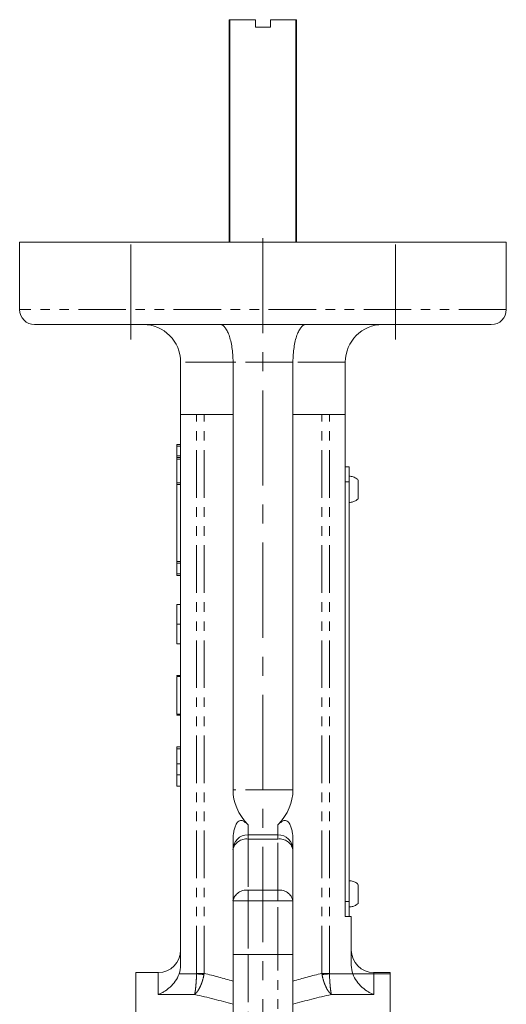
# Model space of a CAD drawing. Header units: millimetres. Extents: x -68 to 153, y 78 to 418.
# Tile 32 of 32: x 88 to 153, y 286 to 418. Entities that reach past the tile are written whole.
import ezdxf

# ---------------------------------------------------------------- set-up
doc = ezdxf.new("R2010")
doc.units = ezdxf.units.MM
doc.linetypes.add('CENTERX2', pattern=[20.32, 12.7, -2.54, 2.54, -2.54])
doc.linetypes.add('PHANTOM', pattern=[12.7, 6.35, -1.27, 1.27, -1.27, 1.27, -1.27])
doc.layers.add('FOND_DE_PLAN', color=7, linetype='Continuous')

msp = doc.modelspace()

# ---------------------------------------------------------------- linework, layer by layer
at = {"color": 7, "linetype": 'Continuous', "lineweight": 15}
for p, q in [((115.83, 388.02), (115.83, 417.72)), ((115.92, 417.72), (115.83, 417.72)), ((115.92, 417.72), (115.92, 388.02)), ((115.92, 417.72), (119.33, 417.72)), ((119.33, 416.72), (119.33, 417.72)), ((119.33, 416.72), (121.33, 416.72)), ((121.33, 416.72), (121.33, 417.72)), ((121.33, 417.72), (124.74, 417.72)), ((124.74, 388.02), (124.74, 417.72)), ((124.83, 417.72), (124.74, 417.72)), ((124.83, 417.72), (124.83, 388.02)), ((87.83, 388.02), (87.83, 379.02)), ((152.83, 388.02), (87.83, 388.02)), ((152.83, 379.02), (152.83, 388.02)), ((150.83, 377.02), (89.83, 377.02)), ((109.33, 372.02), (109.33, 365.02)), ((116.33, 365.02), (116.33, 372.02)), ((124.33, 365.02), (124.33, 372.02)), ((131.33, 365.02), (131.33, 372.02)), ((109.33, 291.49), (109.33, 365.02)), ((111.47, 365.02), (109.33, 365.02)), ((112.47, 365.02), (111.47, 365.02)), ((116.33, 365.02), (112.47, 365.02)), ((116.33, 314.89), (116.33, 365.02)), ((124.33, 314.89), (124.33, 365.02)), ((128.2, 365.02), (124.33, 365.02)), ((129.2, 365.02), (128.2, 365.02)), ((131.33, 365.02), (129.2, 365.02)), ((131.33, 298.02), (131.33, 365.02)), ((108.83, 361.02), (109.33, 361.02)), ((108.83, 360.8), (108.83, 361.02)), ((108.83, 359.49), (108.83, 360.8)), ((108.83, 359.27), (108.83, 359.49)), ((108.83, 359.27), (109.33, 359.27)), ((108.83, 359.05), (108.83, 359.27)), ((108.83, 355.88), (108.83, 359.05)), ((131.83, 358.02), (131.33, 358.02)), ((131.83, 358.02), (131.83, 356.02)), ((108.83, 355.66), (108.83, 355.88)), ((108.83, 345.38), (108.83, 355.66)), ((131.83, 356.02), (131.83, 300.02)), ((108.83, 345.16), (108.83, 345.38)), ((108.83, 343.74), (108.83, 345.16)), ((108.83, 343.52), (108.83, 343.74)), ((108.83, 343.52), (109.33, 343.52)), ((108.83, 339.65), (109.33, 339.65)), ((108.83, 337.02), (109.33, 337.02)), ((108.83, 334.39), (109.33, 334.39)), ((108.83, 330.15), (109.33, 330.15)), ((108.83, 330.15), (108.83, 330.11)), ((108.83, 330.02), (108.83, 325.02)), ((108.83, 330.02), (109.33, 330.02)), ((108.83, 325.02), (109.33, 325.02)), ((108.83, 324.93), (108.83, 324.89)), ((108.83, 324.89), (109.33, 324.89)), ((108.83, 320.65), (109.33, 320.65)), ((108.83, 320.65), (108.83, 320.38)), ((108.83, 320.38), (109.33, 320.38)), ((108.83, 320.38), (108.83, 318.4)), ((108.83, 318.4), (109.33, 318.4)), ((108.83, 316.92), (109.33, 316.92)), ((108.83, 315.39), (109.33, 315.39)), ((118.33, 308.91), (122.33, 308.91)), ((116.33, 306.91), (116.33, 308.26)), ((124.33, 308.26), (124.33, 306.91)), ((116.33, 300.08), (116.33, 306.91)), ((124.33, 306.91), (124.33, 300.08)), ((116.33, 292.91), (116.33, 300.08)), ((124.33, 300.08), (124.33, 292.91)), ((131.83, 300.02), (131.83, 298.02)), ((132.13, 298.02), (131.33, 298.02)), ((132.13, 298.02), (132.13, 291.49)), ((116.33, 279.93), (116.33, 292.91)), ((124.33, 292.91), (124.33, 279.93)), ((106.33, 290.52), (103.33, 290.52)), ((103.33, 290.52), (103.33, 217.52)), ((137.33, 290.52), (135.13, 290.52)), ((137.33, 290.52), (137.33, 217.52))]:
    msp.add_line(p, q, dxfattribs=at)
at = {"color": 8, "linetype": 'PHANTOM', "lineweight": 0}
for p, q in [((152.83, 379.02), (87.83, 379.02)), ((116.33, 372.02), (109.33, 372.02)), ((124.33, 372.02), (116.33, 372.02)), ((131.33, 372.02), (124.33, 372.02)), ((111.47, 290.41), (111.47, 365.02)), ((112.47, 290.41), (112.47, 365.02)), ((128.2, 290.41), (128.2, 365.02)), ((129.2, 290.41), (129.2, 365.02)), ((108.83, 360.8), (109.33, 360.8)), ((108.83, 359.49), (109.33, 359.49)), ((108.83, 359.05), (109.33, 359.05)), ((108.83, 355.88), (109.33, 355.88)), ((108.83, 355.66), (109.33, 355.66)), ((131.83, 356.02), (131.33, 356.02)), ((108.83, 345.38), (109.33, 345.38)), ((108.83, 345.16), (109.33, 345.16)), ((108.83, 343.74), (109.33, 343.74)), ((124.33, 314.89), (116.33, 314.89)), ((118.33, 310.22), (118.33, 308.91)), ((122.33, 308.91), (122.33, 310.22)), ((118.33, 308.32), (118.33, 308.91)), ((122.33, 308.32), (122.33, 308.91)), ((118.33, 308.32), (118.33, 301.5)), ((122.33, 308.32), (118.33, 308.32)), ((122.33, 301.5), (122.33, 308.32)), ((118.33, 300.08), (118.33, 301.5)), ((118.33, 301.5), (122.33, 301.5)), ((122.33, 300.08), (122.33, 301.5)), ((118.33, 300.08), (116.33, 300.08)), ((118.33, 300.08), (118.33, 292.91)), ((122.33, 300.08), (118.33, 300.08)), ((122.33, 292.91), (122.33, 300.08)), ((122.33, 300.08), (124.33, 300.08)), ((131.83, 300.02), (131.33, 300.02)), ((116.33, 292.91), (118.33, 292.91)), ((118.33, 292.91), (118.33, 278.07)), ((122.33, 292.91), (118.33, 292.91)), ((122.33, 278.07), (122.33, 292.91)), ((122.33, 292.91), (124.33, 292.91)), ((106.33, 287.59), (106.33, 290.52)), ((135.13, 290.52), (135.13, 287.59)), ((109.13, 290.35), (111.46, 290.35)), ((111.47, 290.41), (112.47, 290.41)), ((128.2, 290.41), (129.2, 290.41)), ((129.2, 290.35), (132.33, 290.35)), ((111.2, 287.59), (106.33, 287.59)), ((135.13, 287.59), (129.47, 287.59))]:
    msp.add_line(p, q, dxfattribs=at)
at = {"color": 8, "linetype": 'PHANTOM', "lineweight": 0, "flags": 128}
for points in [[(111.46, 290.35), (111.59, 290.34), (111.72, 290.32), (111.85, 290.31), (111.97, 290.29), (112.09, 290.28), (112.21, 290.27), (112.33, 290.25), (112.44, 290.24)], [(129.2, 290.35), (129.07, 290.34), (128.95, 290.32), (128.82, 290.31), (128.7, 290.29), (128.57, 290.28), (128.45, 290.27), (128.34, 290.25), (128.22, 290.24)]]:
    msp.add_lwpolyline(points, dxfattribs=at)
at = {"color": 7, "linetype": 'Continuous', "lineweight": 15}
for centre, radius, start, end in [((89.83, 379.02), 2, 180, 270), ((150.83, 379.02), 2, 270, 0), ((104.33, 372.02), 5, 0, 90), ((136.33, 372.02), 5, 90, 180), ((118.33, 306.91), 2, 90, 180), ((122.33, 306.91), 2, 0, 90), ((106.33, 293.52), 3, 270, 0), ((135.13, 293.52), 3, 180, 270)]:
    msp.add_arc(centre, radius, start, end, dxfattribs=at)
at = {"color": 8, "linetype": 'PHANTOM', "lineweight": 0}
for centre, start, end in [((118.08, 306.56), 81.9507, 168.5781), ((122.58, 306.56), 11.4219, 98.0493), ((118.08, 299.73), 81.9507, 168.5781), ((122.58, 299.73), 11.4219, 98.0493)]:
    msp.add_arc(centre, 1.79, start, end, dxfattribs=at)
at = {"color": 7, "linetype": 'Continuous', "lineweight": 15}
for centre, start_param, end_param in [((133.65, 314.89), 3.141593, 3.626904), ((107.01, 314.89), 5.797874, 6.283185)]:
    msp.add_ellipse(centre, major_axis=(17.32, 0), ratio=0.57735, start_param=start_param, end_param=end_param, dxfattribs=at)
at = {"color": 8, "linetype": 'PHANTOM', "lineweight": 0}
for centre, ratio, start_param, end_param in [((85.85, 254.02), 0.57735, 1.10904, 1.171236), ((154.81, 254.02), 0.57735, 1.970357, 2.032552), ((84.35, 254.02), 0.533501, 1.084397, 1.167551), ((156.31, 254.02), 0.533501, 1.974041, 2.057195)]:
    msp.add_ellipse(centre, major_axis=(68.42, 0), ratio=ratio, start_param=start_param, end_param=end_param, dxfattribs=at)
at = {"color": 7, "linetype": 'Continuous', "lineweight": 15}
for points, knots in [([(116.33, 372.02), (116.33, 372.36), (116.32, 372.69), (116.27, 373.35), (116.24, 373.67), (116.14, 374.28), (116.09, 374.57), (115.95, 375.12), (115.88, 375.37), (115.72, 375.83), (115.63, 376.03), (115.44, 376.38), (115.34, 376.53), (115.15, 376.77), (115.04, 376.87), (114.89, 376.96), (114.84, 376.98), (114.73, 377.01), (114.68, 377.02), (114.63, 377.02)], [0, 0, 0, 0, 0.125, 0.125, 0.25, 0.25, 0.375, 0.375, 0.5, 0.5, 0.625, 0.625, 0.75, 0.75, 0.875, 0.875, 0.9375, 0.9375, 1, 1, 1, 1]), ([(124.33, 372.02), (124.33, 372.36), (124.35, 372.69), (124.39, 373.35), (124.43, 373.67), (124.52, 374.28), (124.58, 374.57), (124.71, 375.12), (124.79, 375.37), (124.95, 375.83), (125.04, 376.03), (125.23, 376.38), (125.32, 376.53), (125.52, 376.77), (125.62, 376.87), (125.78, 376.96), (125.83, 376.98), (125.93, 377.01), (125.99, 377.02), (126.04, 377.02)], [0, 0, 0, 0, 0.125, 0.125, 0.25, 0.25, 0.375, 0.375, 0.5, 0.5, 0.625, 0.625, 0.75, 0.75, 0.875, 0.875, 0.9375, 0.9375, 1, 1, 1, 1]), ([(133.02, 356.28), (132.97, 356.34), (132.79, 356.52), (132.39, 356.69), (132.03, 356.79), (131.84, 356.77), (131.83, 356.77)], [0, 0, 0, 0, 0.175927, 0.574564, 0.97878, 1, 1, 1, 1]), ([(133.03, 353.76), (133.03, 353.76), (133.03, 353.74), (133.03, 353.86), (133.03, 354.1), (133.03, 354.46), (133.03, 354.79), (133.03, 355.12), (133.03, 355.45), (133.03, 355.83), (133.03, 356.12), (133.03, 356.27), (133.03, 356.29), (133.03, 356.29)], [0, 0, 0, 0, 0.036974, 0.144321, 0.251669, 0.359014, 0.466361, 0.500002, 0.607347, 0.714694, 0.822041, 0.929388, 1, 1, 1, 1]), ([(131.84, 353.27), (132.01, 353.29), (132.34, 353.31), (132.75, 353.51), (132.96, 353.68), (133.04, 353.75)], [0, 0, 0, 0, 0.389713, 0.752292, 1, 1, 1, 1]), ([(108.83, 339.65), (108.83, 339.65), (108.83, 339.65), (108.83, 339.63), (108.83, 339.61), (108.83, 339.58), (108.83, 339.54), (108.83, 339.49), (108.83, 339.43), (108.83, 339.37), (108.83, 339.29), (108.83, 339.21), (108.83, 339.12), (108.83, 339.02), (108.83, 338.91), (108.83, 338.79), (108.83, 338.66), (108.83, 338.52), (108.83, 338.38), (108.83, 338.22), (108.83, 338.05), (108.83, 337.86), (108.83, 337.67), (108.83, 337.46), (108.83, 337.24), (108.83, 337.09), (108.83, 337.02)], [0, 0, 0, 0, 0.0337881, 0.0671939, 0.0998624, 0.1325666, 0.1651512, 0.1979132, 0.231319, 0.2650833, 0.2992553, 0.3343986, 0.3699428, 0.4062836, 0.4440638, 0.4829977, 0.5233544, 0.5655366, 0.6096129, 0.6563908, 0.7058855, 0.7583245, 0.8138318, 0.8727946, 0.9347222, 1, 1, 1, 1]), ([(108.83, 337.02), (108.83, 336.94), (108.83, 336.79), (108.83, 336.57), (108.83, 336.37), (108.83, 336.17), (108.83, 335.99), (108.83, 335.82), (108.83, 335.66), (108.83, 335.52), (108.83, 335.38), (108.83, 335.26), (108.83, 335.14), (108.83, 335.03), (108.83, 334.93), (108.83, 334.83), (108.83, 334.75), (108.83, 334.67), (108.83, 334.61), (108.83, 334.55), (108.83, 334.5), (108.83, 334.46), (108.83, 334.43), (108.83, 334.41), (108.83, 334.39), (108.83, 334.39), (108.83, 334.39)], [0, 0, 0, 0, 0.065063, 0.126773, 0.185516, 0.240765, 0.29298, 0.34225, 0.388919, 0.432776, 0.474628, 0.514775, 0.553606, 0.591426, 0.628028, 0.663804, 0.698984, 0.733591, 0.767628, 0.801208, 0.834264, 0.866981, 0.89972, 0.932702, 0.966176, 1, 1, 1, 1]), ([(108.83, 318.4), (108.83, 318.4), (108.83, 318.4), (108.83, 318.38), (108.83, 318.35), (108.83, 318.3), (108.83, 318.24), (108.83, 318.17), (108.83, 318.08), (108.83, 317.98), (108.83, 317.87), (108.83, 317.75), (108.83, 317.63), (108.83, 317.5), (108.83, 317.36), (108.83, 317.22), (108.83, 317.07), (108.83, 316.97), (108.83, 316.92)], [0, 0, 0, 0, 0.065231, 0.128405, 0.190067, 0.250943, 0.311546, 0.372863, 0.435024, 0.499072, 0.563091, 0.62551, 0.68668, 0.747283, 0.808563, 0.870742, 0.934341, 1, 1, 1, 1]), ([(108.83, 316.92), (108.83, 316.85), (108.83, 316.72), (108.83, 316.51), (108.83, 316.32), (108.83, 316.15), (108.83, 315.98), (108.83, 315.83), (108.83, 315.7), (108.83, 315.59), (108.83, 315.5), (108.83, 315.44), (108.83, 315.4), (108.83, 315.39), (108.83, 315.39)], [0, 0, 0, 0, 0.085948, 0.169125, 0.250399, 0.33229, 0.413364, 0.494172, 0.576022, 0.660757, 0.745783, 0.830044, 0.914028, 1, 1, 1, 1]), ([(116.33, 308.26), (116.33, 308.62), (116.36, 308.97), (116.46, 309.5), (116.5, 309.67), (116.61, 310.01), (116.67, 310.17), (116.84, 310.48), (116.95, 310.62), (117.15, 310.76), (117.23, 310.79), (117.39, 310.82), (117.47, 310.81), (117.62, 310.78), (117.69, 310.74), (117.84, 310.67), (117.9, 310.62), (118.1, 310.47), (118.22, 310.35), (118.33, 310.22)], [0, 0, 0, 0, 0.25, 0.25, 0.375, 0.375, 0.5, 0.5, 0.625, 0.625, 0.6875, 0.6875, 0.75, 0.75, 0.8125, 0.8125, 0.875, 0.875, 1, 1, 1, 1]), ([(124.33, 308.26), (124.33, 308.62), (124.3, 308.97), (124.21, 309.5), (124.17, 309.67), (124.06, 310.01), (123.99, 310.17), (123.82, 310.48), (123.72, 310.62), (123.51, 310.76), (123.44, 310.79), (123.28, 310.82), (123.2, 310.81), (123.05, 310.78), (122.97, 310.74), (122.83, 310.67), (122.76, 310.62), (122.57, 310.47), (122.45, 310.35), (122.33, 310.22)], [0, 0, 0, 0, 0.25, 0.25, 0.375, 0.375, 0.5, 0.5, 0.625, 0.625, 0.6875, 0.6875, 0.75, 0.75, 0.8125, 0.8125, 0.875, 0.875, 1, 1, 1, 1]), ([(133.02, 302.28), (132.97, 302.34), (132.79, 302.52), (132.39, 302.69), (132.03, 302.79), (131.84, 302.77), (131.83, 302.77)], [0, 0, 0, 0, 0.175927, 0.574564, 0.97878, 1, 1, 1, 1]), ([(133.03, 299.76), (133.03, 299.76), (133.03, 299.74), (133.03, 299.86), (133.03, 300.1), (133.03, 300.46), (133.03, 300.79), (133.03, 301.12), (133.03, 301.45), (133.03, 301.83), (133.03, 302.12), (133.03, 302.27), (133.03, 302.29), (133.03, 302.29)], [0, 0, 0, 0, 0.036974, 0.144321, 0.251668, 0.359014, 0.466361, 0.500001, 0.607348, 0.714694, 0.822041, 0.929388, 1, 1, 1, 1]), ([(131.84, 299.27), (132.01, 299.29), (132.34, 299.31), (132.75, 299.51), (132.96, 299.68), (133.04, 299.75)], [0, 0, 0, 0, 0.389713, 0.752289, 1, 1, 1, 1]), ([(109.13, 290.35), (109, 289.99), (108.82, 289.66), (108.4, 289.07), (108.17, 288.81), (107.79, 288.46), (107.66, 288.36), (107.4, 288.16), (107.27, 288.07), (107.01, 287.91), (106.87, 287.84), (106.61, 287.7), (106.47, 287.64), (106.33, 287.59)], [0, 0, 0, 0, 0.25, 0.25, 0.5, 0.5, 0.625, 0.625, 0.75, 0.75, 0.875, 0.875, 1, 1, 1, 1]), ([(132.33, 290.35), (132.46, 289.99), (132.64, 289.66), (133.07, 289.07), (133.3, 288.81), (133.67, 288.46), (133.8, 288.36), (134.06, 288.16), (134.19, 288.07), (134.46, 287.91), (134.59, 287.84), (134.86, 287.7), (135, 287.64), (135.13, 287.59)], [0, 0, 0, 0, 0.25, 0.25, 0.5, 0.5, 0.625, 0.625, 0.75, 0.75, 0.875, 0.875, 1, 1, 1, 1])]:
    msp.add_open_spline(points, degree=3, knots=knots, dxfattribs=at)
for points in [[(109.33, 291.49), (109.33, 291.1), (109.27, 290.72), (109.13, 290.35)], [(132.33, 290.35), (132.2, 290.72), (132.13, 291.1), (132.13, 291.49)]]:
    msp.add_open_spline(points, degree=3, dxfattribs=at)
at = {"color": 8, "linetype": 'PHANTOM', "lineweight": 0}
for points in [[(111.46, 290.35), (111.45, 290.06), (111.44, 289.77), (111.41, 289.35), (111.4, 289.21), (111.38, 288.95), (111.37, 288.82), (111.35, 288.58), (111.33, 288.46), (111.31, 288.24), (111.3, 288.14), (111.27, 287.96), (111.26, 287.87), (111.23, 287.72), (111.21, 287.65), (111.2, 287.59)], [(112.44, 290.24), (112.39, 289.95), (112.32, 289.67), (112.2, 289.26), (112.15, 289.13), (112.05, 288.87), (112, 288.75), (111.89, 288.52), (111.83, 288.4), (111.71, 288.2), (111.65, 288.1), (111.53, 287.93), (111.46, 287.85), (111.33, 287.7), (111.26, 287.64), (111.2, 287.59)], [(128.22, 290.24), (128.28, 289.95), (128.34, 289.67), (128.47, 289.26), (128.52, 289.13), (128.61, 288.87), (128.67, 288.75), (128.78, 288.52), (128.83, 288.4), (128.95, 288.2), (129.01, 288.1), (129.14, 287.93), (129.2, 287.85), (129.33, 287.7), (129.4, 287.64), (129.47, 287.59)], [(129.2, 290.35), (129.21, 290.06), (129.23, 289.77), (129.26, 289.35), (129.26, 289.21), (129.29, 288.95), (129.3, 288.82), (129.32, 288.58), (129.33, 288.46), (129.36, 288.24), (129.37, 288.14), (129.4, 287.96), (129.41, 287.87), (129.44, 287.72), (129.45, 287.65), (129.47, 287.59)]]:
    msp.add_open_spline(points, degree=3, knots=[0, 0, 0, 0, 0.25, 0.25, 0.375, 0.375, 0.5, 0.5, 0.625, 0.625, 0.75, 0.75, 0.875, 0.875, 1, 1, 1, 1], dxfattribs=at)
for points in [[(111.46, 290.35), (111.47, 290.37), (111.47, 290.39), (111.47, 290.41)], [(112.47, 290.41), (112.46, 290.35), (112.45, 290.3), (112.44, 290.24)], [(128.2, 290.41), (128.21, 290.35), (128.21, 290.3), (128.22, 290.24)], [(129.2, 290.41), (129.2, 290.39), (129.2, 290.37), (129.2, 290.35)]]:
    msp.add_open_spline(points, degree=3, dxfattribs=at)
at = {"layer": 'FOND_DE_PLAN', "color": 7, "linetype": 'CENTERX2', "lineweight": 0}
for p, q in [((102.66, 375.02), (102.66, 390.02)), ((120.33, 192.98), (120.33, 390.25)), ((138.01, 375.02), (138.01, 390.02)), ((128.75, 290.35), (137.32, 290.35))]:
    msp.add_line(p, q, dxfattribs=at)

doc.saveas('drawing.dxf')
